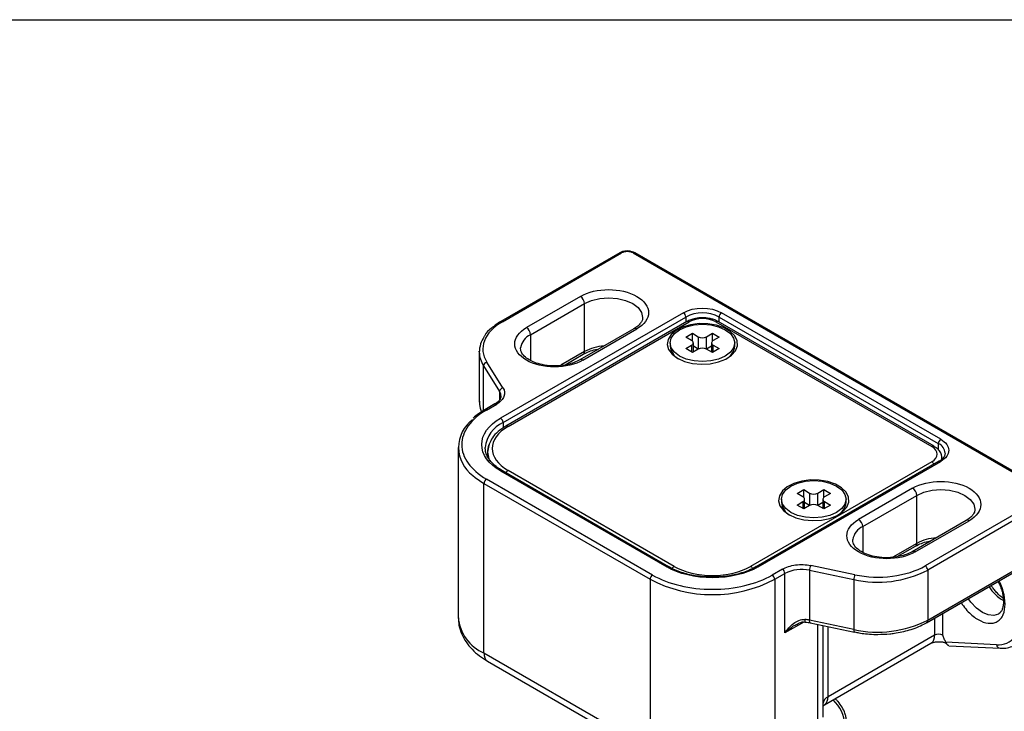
# Model space of a CAD drawing. Header units: millimetres. Extents: x 0 to 559, y 0 to 432.
# Tile 25 of 26: x 433 to 517, y 373 to 432. Entities that reach past the tile are written whole.
import ezdxf

# ---------------------------------------------------------------- set-up
doc = ezdxf.new("R2010")
doc.units = ezdxf.units.MM

msp = doc.modelspace()

# ---------------------------------------------------------------- linework, layer by layer
at = {"color": 7, "linetype": 'Continuous'}
msp.add_line((0, 431.8), (558.8, 431.8), dxfattribs=at)
for p, q in [((484.037, 411.958), (473.904, 406.108)), ((474.054, 406.093), (484.187, 411.943)), ((485.177, 411.943), (520.179, 391.737)), ((520.329, 391.752), (485.327, 411.958)), ((480.687, 408.249), (476.091, 405.596)), ((476.444, 404.983), (481.04, 407.636)), ((481.04, 403.554), (481.04, 407.636)), ((489.455, 406.861), (473.899, 397.88)), ((511.375, 396.084), (492.708, 406.861)), ((474.111, 397.513), (489.667, 406.494)), ((489.75, 406.105), (474.335, 397.206)), ((474.535, 397.186), (489.95, 406.085)), ((489.667, 406.494), (489.667, 406.057)), ((492.213, 406.085), (510.598, 395.472)), ((510.798, 395.492), (492.413, 406.105)), ((492.496, 406.494), (511.163, 395.717)), ((492.496, 406.057), (492.496, 406.494)), ((476.444, 404.983), (476.444, 402.787)), ((485.245, 405.498), (480.649, 402.845)), ((480.899, 402.82), (485.495, 405.473)), ((489.667, 404.779), (490.233, 405.106)), ((490.233, 405.106), (490.728, 404.82)), ((490.233, 404.442), (490.233, 405.106)), ((491.435, 404.82), (491.93, 405.106)), ((491.93, 405.106), (492.496, 404.779)), ((491.93, 404.442), (491.93, 405.106)), ((488.331, 404.289), (488.331, 404.003)), ((490.162, 404.493), (489.667, 404.779)), ((489.667, 403.799), (490.162, 404.085)), ((490.162, 404.085), (490.162, 403.514)), ((490.309, 403.517), (490.309, 404.289)), ((490.728, 404.82), (490.728, 403.759)), ((491.435, 403.759), (491.435, 404.82)), ((491.854, 404.289), (491.854, 403.517)), ((492.496, 404.779), (492.001, 404.493)), ((492.001, 404.085), (492.496, 403.799)), ((492.001, 403.514), (492.001, 404.085)), ((493.831, 404.003), (493.831, 404.289)), ((472.084, 403.522), (472.085, 403.584)), ((472.084, 403.522), (472.084, 399.276)), ((475.595, 403.799), (475.598, 403.879)), ((481.04, 403.554), (479.018, 402.386)), ((479.383, 402.428), (480.937, 403.325)), ((490.233, 403.473), (489.667, 403.799)), ((490.728, 403.759), (490.233, 403.473)), ((490.728, 403.758), (490.309, 404)), ((491.854, 404), (491.435, 403.758)), ((491.93, 403.473), (491.435, 403.759)), ((492.496, 403.799), (491.93, 403.473)), ((474.098, 400.468), (472.728, 402.641)), ((472.446, 402.337), (473.816, 400.164)), ((472.446, 398.521), (472.446, 402.337)), ((473.816, 400.164), (473.816, 399.447)), ((473.413, 399.09), (472.547, 398.589)), ((472.697, 398.574), (473.563, 399.075)), ((474.111, 397.513), (474.111, 397.047)), ((511.163, 395.717), (511.163, 395.189)), ((470.288, 395.39), (470.288, 380.938)), ((472.592, 395.267), (472.588, 395.39)), ((472.788, 394.982), (472.788, 394.621)), ((510.598, 394.166), (495.183, 385.267)), ((511.225, 394.221), (495.669, 385.241)), ((495.819, 385.226), (511.375, 394.207)), ((511.466, 394.4), (511.466, 394.492)), ((473.899, 393.39), (488.041, 385.226)), ((488.191, 385.241), (474.049, 393.405)), ((474.052, 393.403), (474.049, 393.405)), ((488.677, 385.267), (474.535, 393.431)), ((472.484, 392.329), (486.627, 384.165)), ((472.484, 377.876), (472.484, 392.329)), ((486.839, 384.532), (472.697, 392.696)), ((499.142, 391.472), (499.708, 391.798)), ((499.637, 391.186), (499.142, 391.472)), ((499.708, 391.798), (500.203, 391.512)), ((499.708, 391.135), (499.708, 391.798)), ((500.203, 391.512), (500.203, 390.451)), ((500.91, 391.512), (501.405, 391.798)), ((500.91, 390.451), (500.91, 391.512)), ((501.405, 391.798), (501.971, 391.472)), ((501.405, 391.135), (501.405, 391.798)), ((501.971, 391.472), (501.476, 391.186)), ((508.971, 391.921), (504.375, 389.267)), ((497.807, 390.982), (497.807, 390.696)), ((499.142, 390.492), (499.637, 390.778)), ((499.637, 390.778), (499.637, 390.206)), ((499.784, 390.209), (499.784, 390.982)), ((500.203, 390.451), (499.784, 390.693)), ((501.329, 390.693), (500.91, 390.451)), ((501.329, 390.982), (501.329, 390.209)), ((501.476, 390.778), (501.971, 390.492)), ((501.476, 390.206), (501.476, 390.778)), ((503.307, 390.696), (503.307, 390.982)), ((504.729, 388.655), (509.325, 391.308)), ((509.325, 387.226), (509.325, 391.308)), ((520.179, 391.166), (510.046, 385.316)), ((520.391, 390.798), (510.258, 384.948)), ((499.708, 390.165), (499.142, 390.492)), ((500.203, 390.451), (499.708, 390.165)), ((501.405, 390.165), (500.91, 390.451)), ((501.971, 390.492), (501.405, 390.165)), ((513.53, 389.17), (508.933, 386.516)), ((509.183, 386.492), (513.78, 389.145)), ((504.729, 388.655), (504.729, 386.459)), ((503.879, 387.471), (503.882, 387.551)), ((509.325, 387.226), (507.302, 386.058)), ((507.667, 386.099), (509.221, 386.997)), ((488.194, 385.239), (488.191, 385.241)), ((495.665, 385.238), (495.669, 385.241)), ((497.888, 385.033), (497.021, 384.532)), ((500.198, 384.934), (503.963, 384.143)), ((500.198, 384.934), (500.198, 380.688)), ((504.066, 384.55), (500.301, 385.341)), ((510.154, 380.473), (518.166, 385.099)), ((510.258, 380.702), (518.27, 385.327)), ((510.258, 384.948), (510.258, 380.702)), ((486.627, 384.165), (486.627, 369.712)), ((497.233, 384.165), (498.1, 384.665)), ((497.233, 384.165), (497.233, 369.712)), ((498.1, 379.603), (498.1, 384.665)), ((503.963, 384.143), (503.963, 379.897)), ((503.963, 379.897), (500.198, 380.688)), ((510.845, 380.872), (510.845, 379.407)), ((511.552, 379.407), (511.552, 381.28)), ((499.708, 380.531), (498.1, 379.603)), ((500.266, 380.47), (504.031, 379.679)), ((500.895, 371.826), (500.895, 380.338)), ((501.334, 380.245), (501.334, 372.438)), ((501.774, 374.17), (501.774, 380.153)), ((510.845, 379.407), (501.774, 374.17)), ((501.463, 373.483), (510.534, 378.72)), ((516.103, 378.598), (511.798, 378.806)), ((512.057, 378.514), (516.433, 378.303)), ((486.627, 369.712), (472.484, 377.876)), ((472.795, 377.189), (486.937, 369.025)), ((501.379, 373.426), (501.465, 373.484))]:
    msp.add_line(p, q)
at = {"flags": 128}
for points in [[(481.04, 407.636), (481.641, 407.903), (482.34, 408.07), (483.091, 408.127), (483.842, 408.07), (484.541, 407.903), (485.142, 407.636), (485.603, 407.29), (485.892, 406.886), (485.991, 406.453), (485.991, 406.44)], [(488.96, 402.983), (489.554, 402.717), (490.244, 402.544), (490.987, 402.477), (491.736, 402.517), (492.443, 402.664), (493.065, 402.909), (493.563, 403.234), (493.904, 403.621), (494.068, 404.045), (494.044, 404.479), (493.835, 404.895), (493.452, 405.269), (492.92, 405.576), (492.273, 405.797), (491.551, 405.918), (490.799, 405.932), (490.065, 405.837), (489.395, 405.64), (488.831, 405.353), (488.408, 404.994), (488.154, 404.585), (488.083, 404.153), (488.2, 403.724), (488.499, 403.326), (488.96, 402.983)], [(493.026, 403.167), (492.456, 402.914), (491.793, 402.756), (491.081, 402.702), (490.37, 402.756), (489.706, 402.914), (489.137, 403.167), (488.7, 403.495), (488.425, 403.878), (488.331, 404.289), (488.425, 404.7), (488.7, 405.083), (489.137, 405.412), (489.706, 405.664), (490.37, 405.823), (491.081, 405.877), (491.793, 405.823), (492.456, 405.664), (493.026, 405.412), (493.463, 405.083), (493.738, 404.7), (493.831, 404.289), (493.738, 403.878), (493.463, 403.495), (493.026, 403.167)], [(473.413, 399.09), (473.413, 399.09), (473.446, 399.102), (473.482, 399.103), (473.522, 399.094), (473.563, 399.075)], [(472.921, 395.644), (472.884, 395.545), (472.788, 394.982)], [(472.788, 394.982), (472.884, 394.419), (472.953, 394.246)], [(511.225, 394.221), (511.225, 394.221), (511.257, 394.233), (511.294, 394.235), (511.334, 394.226), (511.375, 394.207)], [(474.049, 393.405), (474.049, 393.405), (474.017, 393.417), (473.98, 393.418), (473.94, 393.409), (473.899, 393.39)], [(471.531, 393.003), (471.72, 392.845), (472.484, 392.329)], [(498.435, 389.676), (499.029, 389.409), (499.72, 389.237), (500.462, 389.169), (501.211, 389.21), (501.919, 389.357), (502.541, 389.601), (503.038, 389.927), (503.379, 390.313), (503.543, 390.737), (503.52, 391.171), (503.31, 391.588), (502.927, 391.962), (502.395, 392.269), (501.748, 392.49), (501.026, 392.611), (500.274, 392.624), (499.54, 392.53), (498.87, 392.333), (498.306, 392.045), (497.884, 391.686), (497.629, 391.278), (497.558, 390.846), (497.676, 390.417), (497.974, 390.019), (498.435, 389.676)], [(502.501, 392.104), (502.938, 391.776), (503.213, 391.393), (503.307, 390.982), (503.213, 390.571), (502.938, 390.188), (502.501, 389.859), (501.932, 389.607), (501.268, 389.448), (500.557, 389.394), (499.845, 389.448), (499.182, 389.607), (498.612, 389.859), (498.175, 390.188), (497.9, 390.571), (497.807, 390.982), (497.9, 391.393), (498.175, 391.776), (498.612, 392.104), (499.182, 392.357), (499.845, 392.515), (500.557, 392.569), (501.268, 392.515), (501.932, 392.357), (502.501, 392.104)], [(509.325, 391.308), (509.925, 391.574), (510.625, 391.742), (511.375, 391.799), (512.126, 391.742), (512.825, 391.574), (513.426, 391.308), (513.887, 390.962), (514.177, 390.558), (514.275, 390.125), (514.275, 390.112)], [(488.191, 385.241), (488.191, 385.241), (488.159, 385.253), (488.122, 385.254), (488.082, 385.245), (488.041, 385.226)], [(495.669, 385.241), (495.669, 385.241), (495.701, 385.253), (495.738, 385.254), (495.778, 385.245), (495.819, 385.226)], [(516.289, 381.212), (516.286, 381.21), (515.883, 381.086), (515.414, 381.132), (514.911, 381.346), (514.408, 381.713), (513.939, 382.209), (513.707, 382.524)], [(500.266, 380.47), (500.248, 380.478), (500.227, 380.507), (500.211, 380.552), (500.202, 380.613), (500.198, 380.688)], [(503.963, 379.897), (503.966, 379.822), (503.976, 379.761), (503.992, 379.716), (504.013, 379.687), (504.033, 379.678)]]:
    msp.add_lwpolyline(points, dxfattribs=at)
for centre, radius, start, end in [((484.099, 411.82), 0.151, 54.38242, 114.30712), ((485.265, 411.82), 0.151, 65.69288, 125.61758), ((480.273, 407.602), 0.768, 2.60548, 57.39452), ((489.207, 406.473), 0.461, 2.60548, 57.39452), ((491.081, 403.764), 3.074, 62.60967, 117.39033), ((492.956, 406.473), 0.461, 122.60548, 177.39452), ((473.966, 405.971), 0.151, 54.38355, 114.29416), ((489.833, 405.922), 0.201, 54.38242, 114.30712), ((492.33, 405.922), 0.201, 65.69288, 125.61758), ((477.065, 403.631), 1.488, 114.67144, 170.38539), ((475.677, 404.948), 0.768, 2.60548, 57.39452), ((485.349, 405.269), 0.251, 54.38242, 114.30712), ((490.085, 404.289), 0.218, 290.78342, 69.21658), ((491.081, 405.502), 0.769, 242.60967, 297.39033), ((492.078, 404.289), 0.218, 110.78342, 249.21658), ((474.274, 403.543), 2.19, 180.55323, 213.41635), ((480.795, 403.527), 0.246, 305.01333, 6.29885), ((482.964, 399.97), 4.068, 93.71432, 118.22436), ((489.672, 404.127), 1.347, 185.28151, 242.56883), ((491.081, 403.076), 0.769, 62.60967, 117.39033), ((492.49, 404.127), 1.347, 297.43117, 354.71849), ((472.788, 402.303), 0.343, 99.97572, 174.37974), ((480.752, 402.615), 0.252, 54.40544, 114.04329), ((474.158, 400.13), 0.343, 99.97572, 174.37974), ((473.21, 399.763), 0.727, 359.00615, 33.45152), ((474.197, 399.286), 2.112, 178.69453, 204.23282), ((472.608, 398.451), 0.152, 54.4599, 113.42271), ((473.281, 395.389), 2.959, 126.63798, 233.75647), ((475.19, 395.131), 2.615, 114.37466, 174.3052), ((473.65, 397.492), 0.461, 2.60548, 57.39452), ((474.418, 397.023), 0.201, 54.3835, 114.29479), ((511.624, 395.696), 0.461, 122.60548, 177.39452), ((510.793, 394.833), 0.958, 3.95695, 67.27094), ((510.715, 395.307), 0.202, 66.68259, 125.53081), ((510.295, 393.68), 0.572, 30.38456, 58.10288), ((474.837, 392.945), 0.572, 121.89712, 149.61544), ((472.945, 392.308), 0.461, 122.60548, 177.39452), ((500.557, 392.195), 0.769, 242.60967, 297.39033), ((508.557, 391.273), 0.768, 2.60548, 57.39452), ((499.148, 390.82), 1.347, 185.28151, 242.56883), ((499.56, 390.982), 0.218, 290.78342, 69.21658), ((501.553, 390.982), 0.218, 110.78342, 249.21658), ((501.966, 390.82), 1.347, 297.43117, 354.71849), ((500.557, 389.769), 0.769, 62.60967, 117.39033), ((503.961, 388.62), 0.768, 2.60548, 57.39452), ((513.633, 388.94), 0.251, 54.38242, 114.30712), ((505.35, 387.303), 1.488, 114.67144, 170.38539), ((511.248, 383.641), 4.068, 93.71432, 118.22436), ((509.037, 386.287), 0.252, 54.40544, 114.04329), ((509.087, 387.195), 0.24, 304.05635, 7.25583), ((488.976, 384.786), 0.566, 121.82786, 147.91092), ((494.884, 384.786), 0.566, 32.0189, 58.16918), ((497.639, 384.644), 0.461, 2.60548, 57.39452), ((499.52, 381.903), 3.106, 77.38172, 117.2046), ((501.077, 384.929), 0.879, 152.03449, 179.71321), ((505.998, 393.235), 9.317, 257.38172, 297.2046), ((509.797, 384.927), 0.461, 2.60548, 57.39452), ((487.087, 384.144), 0.461, 122.60548, 177.39452), ((491.93, 394.305), 11.443, 242.39104, 297.60896), ((496.773, 384.144), 0.461, 2.60548, 57.39452), ((504.842, 384.138), 0.879, 152.03449, 179.71321), ((518.593, 385.531), 3.698, 212.49284, 239.22672), ((474.009, 381.289), 3.738, 185.39445, 245.92569), ((500.163, 380.689), 0.371, 171.24317, 204.92497), ((499.533, 377.501), 3.255, 78.20047, 85.34025), ((505.998, 388.989), 9.317, 257.38172, 297.2046), ((510.015, 380.675), 0.245, 303.51385, 6.43445), ((510.131, 379.316), 0.719, 304.05635, 7.25583), ((511.199, 378.725), 0.769, 62.60967, 117.39033), ((516.481, 378.687), 0.388, 193.31703, 262.25403), ((473.198, 377.785), 0.719, 172.74417, 235.94365), ((502.085, 373.483), 0.754, 114.37466, 174.3052), ((501.023, 374.096), 0.755, 305.76224, 5.61478), ((500.111, 371.627), 3.101, 2.67948, 47.48319)]:
    msp.add_arc(centre, radius, start, end)
for points, knots in [([(484.682, 412.117), (484.548, 412.106), (484.363, 412.091), (484.153, 412.021), (484.078, 411.976), (484.042, 411.954)], [0, 0, 0, 0, 0.578712, 0.795252, 1, 1, 1, 1]), ([(485.324, 411.955), (485.286, 411.976), (485.189, 412.032), (484.973, 412.098), (484.789, 412.11), (484.682, 412.117)], [0, 0, 0, 0, 0.206423, 0.539069, 1, 1, 1, 1]), ([(480.687, 408.249), (482.014, 409.015), (484.168, 409.015), (486.822, 407.483), (486.822, 406.239), (485.495, 405.473)], [0, 0, 0, 0, 0.5, 0.5, 1, 1, 1, 1]), ([(474.054, 406.093), (473.287, 405.65), (472.754, 405.09), (472.285, 403.867), (472.357, 403.23), (472.728, 402.641)], [0, 0, 0, 0, 0.5, 0.5, 1, 1, 1, 1]), ([(473.904, 406.108), (473.635, 405.929), (473.095, 405.571), (472.644, 405.119), (472.517, 404.857), (472.504, 404.83)], [0, 0, 0, 0, 0.4713346, 0.9452484, 1, 1, 1, 1]), ([(485.978, 406.444), (485.98, 406.403), (485.987, 406.287), (485.9, 406.087), (485.712, 405.841), (485.487, 405.641), (485.3, 405.537), (485.236, 405.501)], [0, 0, 0, 0, 0.142147, 0.408154, 0.646983, 0.880527, 1, 1, 1, 1]), ([(491.081, 406.429), (490.879, 406.419), (490.598, 406.404), (490.219, 406.31), (489.968, 406.225), (489.814, 406.135), (489.756, 406.1)], [0, 0, 0, 0, 0.417128, 0.577086, 0.839001, 1, 1, 1, 1]), ([(492.404, 406.098), (492.361, 406.126), (492.234, 406.209), (491.981, 406.298), (491.588, 406.403), (491.28, 406.419), (491.081, 406.429)], [0, 0, 0, 0, 0.123974, 0.365486, 0.591385, 1, 1, 1, 1]), ([(480.899, 402.82), (480.261, 402.452), (479.397, 402.245), (477.593, 402.245), (476.728, 402.452), (475.453, 403.188), (475.095, 403.687), (475.095, 404.728), (475.453, 405.227), (476.091, 405.596)], [0, 0, 0, 0, 0.25, 0.25, 0.5, 0.5, 0.75, 0.75, 1, 1, 1, 1]), ([(472.504, 404.83), (472.383, 404.624), (472.125, 404.184), (472.099, 403.717), (472.085, 403.468)], [0, 0, 0, 0, 0.468994, 1, 1, 1, 1]), ([(480.649, 402.845), (480.488, 402.763), (480.177, 402.604), (479.475, 402.402), (478.602, 402.301), (477.671, 402.374), (476.959, 402.552), (476.4, 402.792), (475.967, 403.082), (475.654, 403.435), (475.615, 403.673), (475.595, 403.799)], [0, 0, 0, 0, 0.090762, 0.175915, 0.328524, 0.458299, 0.564923, 0.653606, 0.753808, 0.869294, 1, 1, 1, 1]), ([(480.937, 403.325), (481.098, 403.405), (481.412, 403.56), (481.849, 403.709), (482.126, 403.735), (482.203, 403.742)], [0, 0, 0, 0, 0.43485, 0.842821, 1, 1, 1, 1]), ([(474.098, 400.468), (474.248, 400.23), (474.277, 399.973), (474.088, 399.48), (473.873, 399.254), (473.563, 399.075)], [0, 0, 0, 0, 0.5, 0.5, 1, 1, 1, 1]), ([(472.087, 399.342), (472.091, 399.138), (472.097, 398.819), (472.222, 398.517), (472.267, 398.408)], [0, 0, 0, 0, 0.6380372, 1, 1, 1, 1]), ([(473.928, 399.754), (473.921, 399.679), (473.907, 399.547), (473.748, 399.34), (473.587, 399.188), (473.447, 399.116), (473.404, 399.094)], [0, 0, 0, 0, 0.357107, 0.628148, 0.886454, 1, 1, 1, 1]), ([(472.697, 398.574), (471.346, 397.795), (470.588, 396.738), (470.588, 394.533), (471.346, 393.476), (472.697, 392.696)], [0, 0, 0, 0, 0.5, 0.5, 1, 1, 1, 1]), ([(472.551, 398.587), (472.369, 398.479), (472.008, 398.265), (471.717, 398.014), (471.572, 397.89)], [0, 0, 0, 0, 0.5048226, 1, 1, 1, 1]), ([(473.899, 393.39), (472.867, 393.986), (472.288, 394.793), (472.288, 396.477), (472.867, 397.285), (473.899, 397.88)], [0, 0, 0, 0, 0.5, 0.5, 1, 1, 1, 1]), ([(474.335, 397.206), (474.109, 397.058), (473.654, 396.761), (473.183, 396.247), (473.02, 395.881), (472.946, 395.715)], [0, 0, 0, 0, 0.351874, 0.706838, 1, 1, 1, 1]), ([(472.946, 395.715), (472.927, 395.679), (472.801, 395.445), (472.794, 395.195), (472.788, 394.982)], [0, 0, 0, 0, 0.151458, 1, 1, 1, 1]), ([(511.375, 396.084), (511.807, 395.835), (512.049, 395.498), (512.049, 394.793), (511.807, 394.456), (511.375, 394.207)], [0, 0, 0, 0, 0.5, 0.5, 1, 1, 1, 1]), ([(474.056, 393.409), (473.941, 393.475), (473.663, 393.637), (473.306, 393.933), (472.98, 394.285), (472.748, 394.664), (472.616, 394.999), (472.61, 395.208), (472.608, 395.282)], [0, 0, 0, 0, 0.127412, 0.309693, 0.494792, 0.685322, 0.887218, 1, 1, 1, 1]), ([(511.451, 394.478), (511.45, 394.57), (511.45, 394.788), (511.276, 395.095), (511.049, 395.339), (510.859, 395.446), (510.789, 395.485)], [0, 0, 0, 0, 0.221444, 0.529133, 0.826405, 1, 1, 1, 1]), ([(511.743, 394.899), (511.735, 394.819), (511.721, 394.683), (511.56, 394.472), (511.399, 394.32), (511.259, 394.248), (511.216, 394.226)], [0, 0, 0, 0, 0.369213, 0.63515, 0.888593, 1, 1, 1, 1]), ([(508.971, 391.921), (510.298, 392.687), (512.453, 392.687), (515.106, 391.155), (515.106, 389.911), (513.78, 389.145)], [0, 0, 0, 0, 0.5, 0.5, 1, 1, 1, 1]), ([(514.262, 390.116), (514.265, 390.075), (514.271, 389.959), (514.185, 389.759), (513.996, 389.513), (513.771, 389.312), (513.584, 389.208), (513.521, 389.173)], [0, 0, 0, 0, 0.142147, 0.408154, 0.646983, 0.880527, 1, 1, 1, 1]), ([(509.183, 386.492), (507.856, 385.726), (505.702, 385.726), (503.048, 387.258), (503.048, 388.501), (504.375, 389.267)], [0, 0, 0, 0, 0.5, 0.5, 1, 1, 1, 1]), ([(508.933, 386.516), (508.773, 386.434), (508.461, 386.276), (507.759, 386.074), (506.886, 385.973), (505.955, 386.046), (505.243, 386.224), (504.684, 386.463), (504.252, 386.753), (503.938, 387.107), (503.9, 387.345), (503.879, 387.471)], [0, 0, 0, 0, 0.090762, 0.175915, 0.328524, 0.458299, 0.564923, 0.653606, 0.753808, 0.869294, 1, 1, 1, 1]), ([(509.221, 386.997), (509.383, 387.077), (509.696, 387.232), (510.133, 387.381), (510.41, 387.406), (510.488, 387.414)], [0, 0, 0, 0, 0.43485, 0.842821, 1, 1, 1, 1]), ([(495.819, 385.226), (494.788, 384.631), (493.389, 384.296), (490.471, 384.296), (489.072, 384.631), (488.041, 385.226)], [0, 0, 0, 0, 0.5, 0.5, 1, 1, 1, 1]), ([(491.93, 384.351), (491.614, 384.36), (491.17, 384.373), (490.533, 384.454), (490.009, 384.55), (489.42, 384.705), (488.857, 384.909), (488.442, 385.092), (488.243, 385.216), (488.198, 385.245)], [0, 0, 0, 0, 0.227146, 0.318585, 0.468912, 0.622463, 0.784509, 0.950615, 1, 1, 1, 1]), ([(488.677, 385.267), (489.54, 384.769), (490.71, 384.489), (493.15, 384.489), (494.32, 384.769), (495.183, 385.267)], [0, 0, 0, 0, 0.5, 0.5, 1, 1, 1, 1]), ([(495.659, 385.246), (495.598, 385.208), (495.367, 385.064), (494.891, 384.862), (494.267, 384.653), (493.673, 384.514), (493.105, 384.422), (492.54, 384.363), (492.138, 384.355), (491.93, 384.351)], [0, 0, 0, 0, 0.065798, 0.250588, 0.425465, 0.588473, 0.711429, 0.85015, 1, 1, 1, 1]), ([(497.888, 385.033), (498.197, 385.211), (498.589, 385.335), (499.444, 385.445), (499.889, 385.428), (500.301, 385.341)], [0, 0, 0, 0, 0.5, 0.5, 1, 1, 1, 1]), ([(504.066, 384.55), (505.085, 384.336), (506.19, 384.294), (508.308, 384.566), (509.278, 384.873), (510.046, 385.316)], [0, 0, 0, 0, 0.5, 0.5, 1, 1, 1, 1]), ([(486.839, 384.532), (488.189, 383.753), (490.02, 383.315), (493.839, 383.315), (495.671, 383.753), (497.021, 384.532)], [0, 0, 0, 0, 0.5, 0.5, 1, 1, 1, 1]), ([(516.246, 383.99), (516.301, 383.884), (516.398, 383.697), (516.517, 383.369), (516.622, 383.016), (516.694, 382.619), (516.718, 382.243), (516.69, 381.904), (516.615, 381.616), (516.496, 381.396), (516.39, 381.266), (516.304, 381.231), (516.281, 381.221)], [0, 0, 0, 0, 0.084551, 0.149655, 0.255649, 0.362415, 0.473536, 0.586097, 0.70036, 0.818821, 0.949862, 1, 1, 1, 1]), ([(516.855, 382.061), (516.823, 382.412), (516.773, 382.954), (516.534, 383.642), (516.38, 383.937), (516.327, 384.037)], [0, 0, 0, 0, 0.5489338, 0.8474825, 1, 1, 1, 1]), ([(516.69, 382.547), (516.686, 382.55), (516.564, 382.627), (516.348, 382.82), (516.064, 383.113), (515.838, 383.381), (515.716, 383.574), (515.665, 383.654)], [0, 0, 0, 0, 0.0133067, 0.3369468, 0.5804494, 0.8239131, 1, 1, 1, 1]), ([(513.11, 382.18), (513.17, 382.084), (513.349, 381.802), (513.826, 381.261), (514.556, 380.669), (515.293, 380.409), (515.828, 380.42), (516.194, 380.554), (516.491, 380.804), (516.777, 381.257), (516.825, 381.745), (516.855, 382.061)], [0, 0, 0, 0, 0.0463178, 0.1370587, 0.3037668, 0.4704749, 0.5611425, 0.6518834, 0.742551, 0.8332919, 1, 1, 1, 1]), ([(470.301, 380.885), (470.309, 380.681), (470.329, 380.205), (470.562, 379.507), (470.943, 378.813), (471.453, 378.195), (472.067, 377.644), (472.556, 377.34), (472.796, 377.19)], [0, 0, 0, 0, 0.135893, 0.31576, 0.48306, 0.655432, 0.830642, 1, 1, 1, 1]), ([(498.1, 379.603), (498.202, 379.755), (498.316, 379.901), (498.561, 380.17), (498.693, 380.293), (498.981, 380.509), (499.133, 380.6), (499.456, 380.725), (499.628, 380.76), (499.797, 380.746)], [0, 0, 0, 0, 0.25, 0.25, 0.5, 0.5, 0.75, 0.75, 1, 1, 1, 1]), ([(516.103, 378.598), (516.75, 378.567), (517.297, 378.799), (518.065, 379.738), (518.27, 380.424), (518.27, 381.245)], [0, 0, 0, 0, 0.5, 0.5, 1, 1, 1, 1]), ([(498.1, 379.603), (498.349, 379.833), (498.64, 380.102), (499.005, 380.286), (499.059, 380.312)], [0, 0, 0, 0, 0.854022, 1, 1, 1, 1]), ([(499.033, 380.31), (499.167, 380.379), (499.363, 380.479), (499.639, 380.537), (499.766, 380.534), (499.827, 380.533)], [0, 0, 0, 0, 0.530277, 0.774377, 1, 1, 1, 1]), ([(499.514, 380.546), (499.709, 380.539), (499.968, 380.529), (500.207, 380.481), (500.266, 380.469)], [0, 0, 0, 0, 0.754991, 1, 1, 1, 1]), ([(506.015, 379.476), (506.353, 379.486), (506.827, 379.499), (507.51, 379.585), (508.078, 379.687), (508.722, 379.853), (509.349, 380.075), (509.832, 380.286), (510.078, 380.437), (510.146, 380.479)], [0, 0, 0, 0, 0.221637, 0.311338, 0.459082, 0.610558, 0.771199, 0.936841, 1, 1, 1, 1]), ([(504.034, 379.683), (504.157, 379.657), (504.459, 379.592), (505.005, 379.522), (505.545, 379.481), (505.898, 379.478), (506.015, 379.476)], [0, 0, 0, 0, 0.193818, 0.475466, 0.826613, 1, 1, 1, 1]), ([(511.798, 378.806), (511.777, 378.854), (511.733, 378.954), (511.65, 379.154), (511.591, 379.306), (511.552, 379.407)], [0, 0, 0, 0, 0.242394, 0.49921, 1, 1, 1, 1]), ([(510.54, 378.723), (510.544, 378.725), (510.559, 378.734), (510.641, 378.772), (510.769, 378.81), (510.923, 378.84), (511.069, 378.855), (511.166, 378.857), (511.199, 378.857)], [0, 0, 0, 0, 0.0822876, 0.3058513, 0.4998407, 0.6758848, 0.8916633, 1, 1, 1, 1]), ([(511.199, 378.857), (511.291, 378.854), (511.42, 378.849), (511.586, 378.819), (511.706, 378.788), (511.809, 378.749), (511.874, 378.715), (511.88, 378.71), (511.882, 378.708)], [0, 0, 0, 0, 0.256125, 0.359223, 0.519863, 0.678628, 0.840669, 1, 1, 1, 1]), ([(512.057, 378.519), (512.046, 378.519), (512.017, 378.52), (511.943, 378.573), (511.863, 378.671), (511.82, 378.761), (511.798, 378.806)], [0, 0, 0, 0, 0.1854265, 0.4674873, 0.7336575, 1, 1, 1, 1]), ([(516.43, 378.316), (516.543, 378.309), (516.849, 378.29), (517.324, 378.399), (517.715, 378.538), (517.887, 378.683), (517.912, 378.705)], [0, 0, 0, 0, 0.207622, 0.563036, 0.934978, 1, 1, 1, 1]), ([(503.345, 371.98), (503.347, 372.035), (503.354, 372.191), (503.304, 372.458), (503.197, 372.838), (502.986, 373.294), (502.712, 373.671), (502.496, 373.905), (502.405, 373.978), (502.369, 374.006)], [0, 0, 0, 0, 0.079525, 0.221377, 0.3596, 0.591774, 0.842161, 0.938769, 1, 1, 1, 1])]:
    msp.add_open_spline(points, degree=3, knots=knots)
for points in [[(485.177, 411.943), (484.904, 412.101), (484.46, 412.101), (484.187, 411.943)], [(489.455, 406.861), (490.353, 407.379), (491.81, 407.379), (492.708, 406.861)], [(492.213, 406.085), (491.588, 406.446), (490.574, 406.446), (489.95, 406.085)], [(474.535, 397.186), (472.74, 396.15), (472.74, 394.467), (474.535, 393.431)], [(510.598, 394.166), (511.222, 394.526), (511.222, 395.112), (510.598, 395.472)]]:
    msp.add_open_spline(points, degree=3)

doc.saveas('drawing.dxf')
